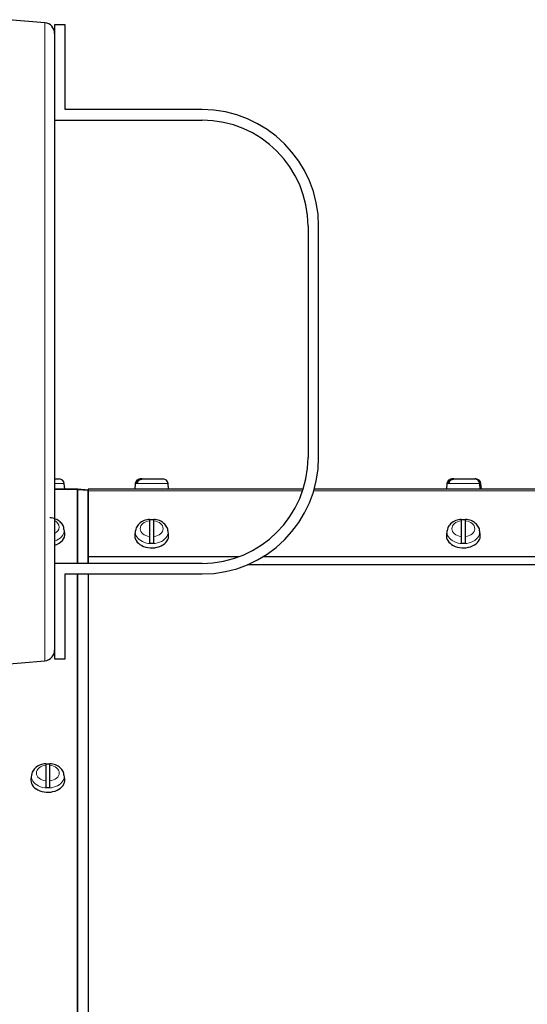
# Model space of a CAD drawing. Header units: millimetres. Extents: x 0 to 29700, y -16 to 21000.
# Tile 141 of 256: x 7252 to 7492, y 17261 to 17726. Entities that reach past the tile are written whole.
import ezdxf

# ---------------------------------------------------------------- set-up
doc = ezdxf.new("R2010")
doc.units = ezdxf.units.MM
doc.layers.add('1', color=7, linetype='Continuous', true_color=0xffffff)

msp = doc.modelspace()

# ---------------------------------------------------------------- linework, layer by layer
at = {"layer": '1', "color": 2, "linetype": 'Continuous', "lineweight": 25}
for p, q in [((7264.149, 17724.203), (7247.01, 17725.702)), ((7268.713, 17723.303), (7268.713, 17717.056)), ((7273.713, 17723.303), (7268.713, 17723.303)), ((7273.713, 17683.303), (7273.713, 17723.303)), ((7268.713, 17717.056), (7268.713, 17430.55)), ((7338.253, 17683.303), (7273.713, 17683.303)), ((7268.713, 17678.303), (7338.253, 17678.303)), ((7388.253, 17628.303), (7388.253, 17519.303)), ((7393.253, 17519.303), (7393.253, 17628.303)), ((7268.713, 17509.103), (7270.894, 17509.103)), ((7273.513, 17504.303), (7273.285, 17506.912)), ((7306.742, 17506.912), (7306.513, 17504.303)), ((7307.813, 17507.203), (7307.049, 17507.203)), ((7309.245, 17509.103), (7309.133, 17509.103)), ((7310.009, 17509.103), (7309.245, 17509.103)), ((7310.009, 17509.103), (7319.894, 17509.103)), ((7322.513, 17504.303), (7322.285, 17506.912)), ((7453.742, 17506.912), (7453.513, 17504.303)), ((7454.813, 17507.203), (7454.049, 17507.203)), ((7456.245, 17509.103), (7456.133, 17509.103)), ((7457.009, 17509.103), (7456.245, 17509.103)), ((7457.009, 17509.103), (7466.894, 17509.103)), ((7467.394, 17509.103), (7466.894, 17509.103)), ((7469.513, 17504.303), (7469.285, 17506.912)), ((7470.013, 17504.303), (7469.785, 17506.912)), ((7279.404, 17504.303), (7268.713, 17504.303)), ((7279.404, 17504.216), (7268.713, 17504.216)), ((7284.494, 17503.867), (7279.622, 17504.294)), ((7279.622, 17504.206), (7284.494, 17503.78)), ((7284.487, 17503.781), (7284.494, 17503.867)), ((7284.494, 17503.78), (7284.494, 17469.302)), ((7284.494, 17502.303), (7284.513, 17502.303)), ((7284.494, 17501.803), (7284.513, 17501.803)), ((7284.498, 17502.803), (7284.522, 17502.803)), ((7284.498, 17502.303), (7284.522, 17502.303)), ((7284.513, 17504.303), (7284.513, 17503.571)), ((7385.954, 17504.303), (7284.513, 17504.303)), ((7284.513, 17472.561), (7284.513, 17503.571)), ((7934.513, 17504.303), (7391.174, 17504.303)), ((7284.498, 17498.117), (7284.522, 17498.117)), ((7313.513, 17489.408), (7313.513, 17481.931)), ((7315.513, 17481.931), (7315.513, 17489.408)), ((7460.513, 17489.408), (7460.513, 17481.931)), ((7462.513, 17481.931), (7462.513, 17489.408)), ((7273.483, 17483.497), (7273.255, 17485.328)), ((7306.544, 17482.77), (7306.513, 17482.276)), ((7306.771, 17484.601), (7306.544, 17482.771)), ((7322.483, 17482.771), (7322.255, 17484.601)), ((7453.544, 17482.77), (7453.513, 17482.276)), ((7453.771, 17484.601), (7453.544, 17482.771)), ((7469.483, 17482.771), (7469.255, 17484.601)), ((7338.253, 17469.303), (7268.713, 17469.303)), ((7284.513, 17472.4), (7284.513, 17472.561)), ((7284.513, 17469.303), (7284.513, 17472.4)), ((7934.513, 17468.653), (7359.7, 17468.653)), ((7273.713, 17424.303), (7273.713, 17464.303)), ((7273.713, 17464.303), (7338.253, 17464.303)), ((7284.494, 17464.298), (7284.494, 17113.749)), ((7268.713, 17430.55), (7268.713, 17424.303)), ((7042.013, 17403.97), (7264.149, 17423.404)), ((7268.713, 17424.303), (7273.713, 17424.303)), ((7264.513, 17374.17), (7264.513, 17366.693)), ((7266.513, 17366.693), (7266.513, 17374.17)), ((7257.544, 17367.532), (7257.513, 17367.037)), ((7257.771, 17369.363), (7257.544, 17367.532)), ((7273.483, 17367.532), (7273.255, 17369.363))]:
    msp.add_line(p, q, dxfattribs=at)
at = {"layer": '1', "color": 4, "linetype": 'Continuous', "lineweight": 13}
for p, q in [((7264.149, 17724.203), (7264.149, 17573.803)), ((7264.149, 17573.803), (7264.149, 17423.404)), ((7268.713, 17506.912), (7273.285, 17506.912)), ((7306.742, 17506.912), (7307.331, 17506.912)), ((7307.331, 17506.912), (7322.285, 17506.912)), ((7453.742, 17506.912), (7454.331, 17506.912)), ((7454.331, 17506.912), (7469.285, 17506.912)), ((7469.285, 17506.912), (7469.785, 17506.912)), ((7279.404, 17504.216), (7279.404, 17469.3)), ((7279.622, 17504.206), (7279.622, 17469.297)), ((7385.72, 17503.571), (7284.513, 17503.571)), ((7934.513, 17503.571), (7390.961, 17503.571)), ((7273.285, 17484.847), (7273.254, 17485.34)), ((7322.285, 17484.121), (7322.254, 17484.613)), ((7469.285, 17484.121), (7469.254, 17484.613)), ((7356.013, 17472.561), (7284.513, 17472.561)), ((7355.577, 17472.4), (7284.513, 17472.4)), ((7934.513, 17472.4), (7366.982, 17472.4)), ((7934.513, 17472.561), (7367.246, 17472.561)), ((7279.404, 17464.299), (7279.404, 17113.929)), ((7279.622, 17464.302), (7279.622, 17113.925)), ((7273.285, 17368.882), (7273.254, 17369.374))]:
    msp.add_line(p, q, dxfattribs=at)
at = {"layer": '1', "color": 2, "linetype": 'Continuous', "lineweight": 25}
for centre, radius, start, end in [((7263.713, 17719.222), 5, 0, 85), ((7338.253, 17628.303), 55, 360, 90), ((7338.253, 17628.303), 50, 0, 90), ((7338.253, 17519.303), 50, 270, 0), ((7338.253, 17519.303), 55, 270, 0), ((7270.894, 17506.703), 2.4, 5, 90), ((7309.133, 17506.703), 2.4, 90, 175), ((7319.894, 17506.703), 2.4, 5, 90), ((7456.133, 17506.703), 2.4, 90, 175), ((7466.894, 17506.703), 2.4, 5, 90), ((7467.394, 17506.703), 2.4, 5, 90), ((7263.713, 17428.385), 5, 275, 0)]:
    msp.add_arc(centre, radius, start, end, dxfattribs=at)
at = {"layer": '1', "color": 4, "linetype": 'Continuous', "lineweight": 13}
for centre, major_axis, start_param, end_param in [((7265.513, 17486.397), (-5.381, 0), 2.2076996, 4.0754857), ((7314.513, 17485.67), (-5.381, 0), 4.8993196, 7.667051), ((7314.513, 17485.67), (-5.381, 0), 1.757727, 4.5254583), ((7461.513, 17485.67), (-5.381, 0), 4.8993196, 7.667051), ((7461.513, 17485.67), (-5.381, 0), 1.757727, 4.5254583), ((7265.513, 17484.847), (7.772, 0), 5.1367003, 6.2831853), ((7314.513, 17484.121), (7.772, 0), 3.0363493, 6.2831853), ((7461.513, 17484.121), (7.772, 0), 3.0363493, 6.2831853), ((7265.513, 17370.431), (-5.381, 0), 4.8993196, 7.667051), ((7265.513, 17370.431), (-5.381, 0), 1.757727, 4.5254583), ((7265.513, 17368.882), (7.772, 0), 3.0363493, 6.2831853)]:
    msp.add_ellipse(centre, major_axis=major_axis, ratio=0.7071068, start_param=start_param, end_param=end_param, dxfattribs=at)
at = {"layer": '1', "color": 2, "linetype": 'Continuous', "lineweight": 25}
for centre, major_axis, start_param, end_param in [((7314.513, 17484.326), (7.728, 0), 1.4410362, 1.7005564), ((7461.513, 17484.326), (7.728, 0), 1.4410362, 1.7005564), ((7265.513, 17483.003), (-8, 0), 1.9822468, 3.2291645), ((7314.513, 17482.276), (-8, 0), 0, 3.2291645), ((7461.513, 17482.276), (-8, 0), 0, 3.2291645), ((7314.513, 17484.326), (7.728, 0), 4.5826289, 4.8421491), ((7461.513, 17484.326), (7.728, 0), 4.5826289, 4.8421491), ((7265.513, 17369.088), (7.728, 0), 1.4410362, 1.7005564), ((7265.513, 17367.037), (-8, 0), 0, 3.2291645), ((7265.513, 17369.088), (7.728, 0), 4.5826289, 4.8421491)]:
    msp.add_ellipse(centre, major_axis=major_axis, ratio=0.7071068, start_param=start_param, end_param=end_param, dxfattribs=at)
for points, knots in [([(7309.245, 17509.103), (7309.117, 17509.103), (7308.991, 17509.092), (7308.742, 17509.047), (7308.62, 17509.013), (7308.438, 17508.945), (7308.379, 17508.92), (7308.263, 17508.864), (7308.207, 17508.834), (7308.041, 17508.735), (7307.936, 17508.66), (7307.811, 17508.552), (7307.786, 17508.53), (7307.738, 17508.485), (7307.668, 17508.416), (7307.602, 17508.342), (7307.476, 17508.189), (7307.4, 17508.08), (7307.316, 17507.933), (7307.299, 17507.903), (7307.268, 17507.843), (7307.253, 17507.813), (7307.21, 17507.721), (7307.184, 17507.659), (7307.113, 17507.469), (7307.076, 17507.339), (7307.049, 17507.203)], [0, 0, 0, 0, 0.125, 0.125, 0.25, 0.25, 0.3125, 0.3125, 0.375, 0.375, 0.5, 0.5, 0.53125, 0.53125, 0.5625, 0.625, 0.625, 0.75, 0.75, 0.78125, 0.78125, 0.8125, 0.8125, 0.875, 0.875, 1, 1, 1, 1]), ([(7307.813, 17507.203), (7307.84, 17507.339), (7307.877, 17507.469), (7307.948, 17507.659), (7307.974, 17507.721), (7308.017, 17507.813), (7308.032, 17507.843), (7308.063, 17507.903), (7308.079, 17507.933), (7308.164, 17508.08), (7308.24, 17508.189), (7308.366, 17508.342), (7308.41, 17508.391), (7308.479, 17508.462), (7308.502, 17508.485), (7308.55, 17508.53), (7308.575, 17508.552), (7308.7, 17508.66), (7308.805, 17508.735), (7308.971, 17508.834), (7309.028, 17508.864), (7309.115, 17508.906), (7309.144, 17508.919), (7309.203, 17508.945), (7309.233, 17508.957), (7309.384, 17509.013), (7309.506, 17509.047), (7309.755, 17509.092), (7309.881, 17509.103), (7310.009, 17509.103)], [0, 0, 0, 0, 0.125, 0.125, 0.1875, 0.1875, 0.21875, 0.21875, 0.25, 0.25, 0.375, 0.375, 0.4375, 0.4375, 0.46875, 0.46875, 0.5, 0.5, 0.625, 0.625, 0.6875, 0.6875, 0.71875, 0.71875, 0.75, 0.75, 0.875, 0.875, 1, 1, 1, 1]), ([(7456.245, 17509.103), (7456.117, 17509.103), (7455.991, 17509.092), (7455.742, 17509.047), (7455.62, 17509.013), (7455.438, 17508.945), (7455.379, 17508.92), (7455.263, 17508.864), (7455.207, 17508.834), (7455.041, 17508.735), (7454.936, 17508.66), (7454.811, 17508.552), (7454.786, 17508.53), (7454.738, 17508.485), (7454.668, 17508.416), (7454.602, 17508.342), (7454.476, 17508.189), (7454.4, 17508.08), (7454.316, 17507.933), (7454.299, 17507.903), (7454.268, 17507.843), (7454.253, 17507.813), (7454.21, 17507.721), (7454.184, 17507.659), (7454.113, 17507.469), (7454.076, 17507.339), (7454.049, 17507.203)], [0, 0, 0, 0, 0.125, 0.125, 0.25, 0.25, 0.3125, 0.3125, 0.375, 0.375, 0.5, 0.5, 0.53125, 0.53125, 0.5625, 0.625, 0.625, 0.75, 0.75, 0.78125, 0.78125, 0.8125, 0.8125, 0.875, 0.875, 1, 1, 1, 1]), ([(7454.813, 17507.203), (7454.84, 17507.339), (7454.877, 17507.469), (7454.948, 17507.659), (7454.974, 17507.721), (7455.017, 17507.813), (7455.032, 17507.843), (7455.063, 17507.903), (7455.079, 17507.933), (7455.164, 17508.08), (7455.24, 17508.189), (7455.366, 17508.342), (7455.41, 17508.391), (7455.479, 17508.462), (7455.502, 17508.485), (7455.55, 17508.53), (7455.575, 17508.552), (7455.7, 17508.66), (7455.805, 17508.735), (7455.971, 17508.834), (7456.028, 17508.864), (7456.115, 17508.906), (7456.144, 17508.919), (7456.203, 17508.945), (7456.233, 17508.957), (7456.384, 17509.013), (7456.506, 17509.047), (7456.755, 17509.092), (7456.881, 17509.103), (7457.009, 17509.103)], [0, 0, 0, 0, 0.125, 0.125, 0.1875, 0.1875, 0.21875, 0.21875, 0.25, 0.25, 0.375, 0.375, 0.4375, 0.4375, 0.46875, 0.46875, 0.5, 0.5, 0.625, 0.625, 0.6875, 0.6875, 0.71875, 0.71875, 0.75, 0.75, 0.875, 0.875, 1, 1, 1, 1]), ([(7273.133, 17485.326), (7273.148, 17485.617), (7273.096, 17486.606), (7272.13, 17488.181), (7270.357, 17489.728), (7268.336, 17490.633), (7266.972, 17490.746), (7266.505, 17490.745)], [0, 0, 0, 0, 0.0960999, 0.3367175, 0.5873258, 0.8640873, 1, 1, 1, 1]), ([(7313.52, 17490.072), (7312.618, 17490.005), (7310.791, 17489.615), (7308.534, 17488.195), (7307.167, 17486.389), (7306.914, 17485.189), (7306.879, 17484.698)], [0, 0, 0, 0, 0.2624109, 0.5775265, 0.83703, 1, 1, 1, 1]), ([(7313.513, 17490.127), (7313.513, 17490.127), (7313.513, 17490.127), (7313.513, 17490.126), (7313.513, 17490.124), (7313.513, 17490.119), (7313.513, 17490.116), (7313.513, 17490.096), (7313.513, 17490.069), (7313.513, 17490.012), (7313.513, 17489.99), (7313.513, 17489.953), (7313.513, 17489.94), (7313.513, 17489.913), (7313.513, 17489.898), (7313.513, 17489.823), (7313.513, 17489.753), (7313.513, 17489.595), (7313.513, 17489.506), (7313.513, 17489.408)], [0, 0, 0, 0, 0.0148561, 0.0148561, 0.0695863, 0.0695863, 0.1243165, 0.1243165, 0.3432374, 0.3432374, 0.4526978, 0.4526978, 0.507428, 0.507428, 0.5621583, 0.5621583, 0.7810791, 0.7810791, 1, 1, 1, 1]), ([(7322.133, 17484.599), (7322.148, 17484.89), (7322.096, 17485.879), (7321.13, 17487.454), (7319.357, 17489.001), (7317.336, 17489.906), (7315.972, 17490.019), (7315.505, 17490.018)], [0, 0, 0, 0, 0.0960999, 0.3367175, 0.5873258, 0.8640873, 1, 1, 1, 1]), ([(7315.513, 17489.408), (7315.513, 17489.506), (7315.513, 17489.595), (7315.513, 17489.753), (7315.513, 17489.823), (7315.513, 17489.914), (7315.513, 17489.941), (7315.513, 17489.99), (7315.513, 17490.012), (7315.513, 17490.069), (7315.513, 17490.096), (7315.513, 17490.116), (7315.513, 17490.119), (7315.513, 17490.124), (7315.513, 17490.125), (7315.513, 17490.126)], [0, 0, 0, 0, 0.2235576, 0.2235576, 0.4471152, 0.4471152, 0.558894, 0.558894, 0.6706728, 0.6706728, 0.8942304, 0.8942304, 0.9501198, 0.9501198, 1, 1, 1, 1]), ([(7460.52, 17490.072), (7459.618, 17490.005), (7457.791, 17489.615), (7455.534, 17488.195), (7454.167, 17486.389), (7453.914, 17485.189), (7453.879, 17484.698)], [0, 0, 0, 0, 0.2624109, 0.5775265, 0.83703, 1, 1, 1, 1]), ([(7460.513, 17490.127), (7460.513, 17490.127), (7460.513, 17490.127), (7460.513, 17490.126), (7460.513, 17490.124), (7460.513, 17490.119), (7460.513, 17490.116), (7460.513, 17490.096), (7460.513, 17490.069), (7460.513, 17490.012), (7460.513, 17489.99), (7460.513, 17489.953), (7460.513, 17489.94), (7460.513, 17489.913), (7460.513, 17489.898), (7460.513, 17489.823), (7460.513, 17489.753), (7460.513, 17489.595), (7460.513, 17489.506), (7460.513, 17489.408)], [0, 0, 0, 0, 0.0148561, 0.0148561, 0.0695863, 0.0695863, 0.1243165, 0.1243165, 0.3432374, 0.3432374, 0.4526978, 0.4526978, 0.507428, 0.507428, 0.5621583, 0.5621583, 0.7810791, 0.7810791, 1, 1, 1, 1]), ([(7469.133, 17484.599), (7469.148, 17484.89), (7469.096, 17485.879), (7468.13, 17487.454), (7466.357, 17489.001), (7464.336, 17489.906), (7462.972, 17490.019), (7462.505, 17490.018)], [0, 0, 0, 0, 0.0960999, 0.3367175, 0.5873258, 0.8640873, 1, 1, 1, 1]), ([(7462.513, 17489.408), (7462.513, 17489.506), (7462.513, 17489.595), (7462.513, 17489.753), (7462.513, 17489.823), (7462.513, 17489.914), (7462.513, 17489.941), (7462.513, 17489.99), (7462.513, 17490.012), (7462.513, 17490.069), (7462.513, 17490.096), (7462.513, 17490.116), (7462.513, 17490.119), (7462.513, 17490.124), (7462.513, 17490.125), (7462.513, 17490.126)], [0, 0, 0, 0, 0.2235576, 0.2235576, 0.4471152, 0.4471152, 0.558894, 0.558894, 0.6706728, 0.6706728, 0.8942304, 0.8942304, 0.9501198, 0.9501198, 1, 1, 1, 1]), ([(7313.513, 17481.931), (7313.513, 17481.833), (7313.513, 17481.729), (7313.513, 17481.507), (7313.513, 17481.389), (7313.513, 17481.202), (7313.513, 17481.139), (7313.513, 17481.011), (7313.513, 17480.946), (7313.513, 17480.75), (7313.513, 17480.616), (7313.513, 17480.444), (7313.513, 17480.41), (7313.513, 17480.341), (7313.513, 17480.307), (7313.513, 17480.204), (7313.513, 17480.136), (7313.513, 17479.931), (7313.513, 17479.796), (7313.513, 17479.628), (7313.513, 17479.594), (7313.513, 17479.528), (7313.513, 17479.495), (7313.513, 17479.397), (7313.513, 17479.333), (7313.513, 17479.145), (7313.513, 17479.024), (7313.513, 17478.908)], [0, 0, 0, 0, 0.125, 0.125, 0.25, 0.25, 0.3125, 0.3125, 0.375, 0.375, 0.5, 0.5, 0.53125, 0.53125, 0.5625, 0.5625, 0.625, 0.625, 0.75, 0.75, 0.78125, 0.78125, 0.8125, 0.8125, 0.875, 0.875, 1, 1, 1, 1]), ([(7315.513, 17478.908), (7315.513, 17479.024), (7315.513, 17479.145), (7315.513, 17479.333), (7315.513, 17479.397), (7315.513, 17479.495), (7315.513, 17479.528), (7315.513, 17479.594), (7315.513, 17479.628), (7315.513, 17479.796), (7315.513, 17479.932), (7315.513, 17480.136), (7315.513, 17480.204), (7315.513, 17480.307), (7315.513, 17480.341), (7315.513, 17480.41), (7315.513, 17480.445), (7315.513, 17480.616), (7315.513, 17480.75), (7315.513, 17480.947), (7315.513, 17481.012), (7315.513, 17481.108), (7315.513, 17481.14), (7315.513, 17481.203), (7315.513, 17481.234), (7315.513, 17481.389), (7315.513, 17481.507), (7315.513, 17481.729), (7315.513, 17481.833), (7315.513, 17481.931)], [0, 0, 0, 0, 0.125, 0.125, 0.1875, 0.1875, 0.21875, 0.21875, 0.25, 0.25, 0.375, 0.375, 0.4375, 0.4375, 0.46875, 0.46875, 0.5, 0.5, 0.625, 0.625, 0.6875, 0.6875, 0.71875, 0.71875, 0.75, 0.75, 0.875, 0.875, 1, 1, 1, 1]), ([(7460.513, 17481.931), (7460.513, 17481.833), (7460.513, 17481.729), (7460.513, 17481.507), (7460.513, 17481.389), (7460.513, 17481.202), (7460.513, 17481.139), (7460.513, 17481.011), (7460.513, 17480.946), (7460.513, 17480.75), (7460.513, 17480.616), (7460.513, 17480.444), (7460.513, 17480.41), (7460.513, 17480.341), (7460.513, 17480.307), (7460.513, 17480.204), (7460.513, 17480.136), (7460.513, 17479.931), (7460.513, 17479.796), (7460.513, 17479.628), (7460.513, 17479.594), (7460.513, 17479.528), (7460.513, 17479.495), (7460.513, 17479.397), (7460.513, 17479.333), (7460.513, 17479.145), (7460.513, 17479.024), (7460.513, 17478.908)], [0, 0, 0, 0, 0.125, 0.125, 0.25, 0.25, 0.3125, 0.3125, 0.375, 0.375, 0.5, 0.5, 0.53125, 0.53125, 0.5625, 0.5625, 0.625, 0.625, 0.75, 0.75, 0.78125, 0.78125, 0.8125, 0.8125, 0.875, 0.875, 1, 1, 1, 1]), ([(7462.513, 17478.908), (7462.513, 17479.024), (7462.513, 17479.145), (7462.513, 17479.333), (7462.513, 17479.397), (7462.513, 17479.495), (7462.513, 17479.528), (7462.513, 17479.594), (7462.513, 17479.628), (7462.513, 17479.796), (7462.513, 17479.932), (7462.513, 17480.136), (7462.513, 17480.204), (7462.513, 17480.307), (7462.513, 17480.341), (7462.513, 17480.41), (7462.513, 17480.445), (7462.513, 17480.616), (7462.513, 17480.75), (7462.513, 17480.947), (7462.513, 17481.012), (7462.513, 17481.108), (7462.513, 17481.14), (7462.513, 17481.203), (7462.513, 17481.234), (7462.513, 17481.389), (7462.513, 17481.507), (7462.513, 17481.729), (7462.513, 17481.833), (7462.513, 17481.931)], [0, 0, 0, 0, 0.125, 0.125, 0.1875, 0.1875, 0.21875, 0.21875, 0.25, 0.25, 0.375, 0.375, 0.4375, 0.4375, 0.46875, 0.46875, 0.5, 0.5, 0.625, 0.625, 0.6875, 0.6875, 0.71875, 0.71875, 0.75, 0.75, 0.875, 0.875, 1, 1, 1, 1]), ([(7264.52, 17374.833), (7263.618, 17374.766), (7261.791, 17374.376), (7259.534, 17372.956), (7258.167, 17371.151), (7257.914, 17369.951), (7257.879, 17369.459)], [0, 0, 0, 0, 0.2624109, 0.5775265, 0.83703, 1, 1, 1, 1]), ([(7264.513, 17374.888), (7264.513, 17374.888), (7264.513, 17374.888), (7264.513, 17374.887), (7264.513, 17374.885), (7264.513, 17374.88), (7264.513, 17374.877), (7264.513, 17374.858), (7264.513, 17374.83), (7264.513, 17374.773), (7264.513, 17374.751), (7264.513, 17374.714), (7264.513, 17374.701), (7264.513, 17374.674), (7264.513, 17374.659), (7264.513, 17374.584), (7264.513, 17374.514), (7264.513, 17374.356), (7264.513, 17374.268), (7264.513, 17374.17)], [0, 0, 0, 0, 0.0148561, 0.0148561, 0.0695863, 0.0695863, 0.1243165, 0.1243165, 0.3432374, 0.3432374, 0.4526978, 0.4526978, 0.507428, 0.507428, 0.5621583, 0.5621583, 0.7810791, 0.7810791, 1, 1, 1, 1]), ([(7273.133, 17369.36), (7273.148, 17369.652), (7273.096, 17370.64), (7272.13, 17372.215), (7270.357, 17373.762), (7268.336, 17374.667), (7266.972, 17374.78), (7266.505, 17374.779)], [0, 0, 0, 0, 0.0960999, 0.3367175, 0.5873258, 0.8640873, 1, 1, 1, 1]), ([(7266.513, 17374.17), (7266.513, 17374.268), (7266.513, 17374.356), (7266.513, 17374.514), (7266.513, 17374.584), (7266.513, 17374.675), (7266.513, 17374.702), (7266.513, 17374.752), (7266.513, 17374.773), (7266.513, 17374.83), (7266.513, 17374.858), (7266.513, 17374.877), (7266.513, 17374.88), (7266.513, 17374.885), (7266.513, 17374.886), (7266.513, 17374.887)], [0, 0, 0, 0, 0.2235576, 0.2235576, 0.4471152, 0.4471152, 0.558894, 0.558894, 0.6706728, 0.6706728, 0.8942304, 0.8942304, 0.9501198, 0.9501198, 1, 1, 1, 1]), ([(7264.513, 17366.693), (7264.513, 17366.595), (7264.513, 17366.49), (7264.513, 17366.268), (7264.513, 17366.15), (7264.513, 17365.963), (7264.513, 17365.9), (7264.513, 17365.773), (7264.513, 17365.708), (7264.513, 17365.511), (7264.513, 17365.377), (7264.513, 17365.205), (7264.513, 17365.171), (7264.513, 17365.102), (7264.513, 17365.068), (7264.513, 17364.965), (7264.513, 17364.897), (7264.513, 17364.693), (7264.513, 17364.557), (7264.513, 17364.389), (7264.513, 17364.355), (7264.513, 17364.289), (7264.513, 17364.256), (7264.513, 17364.159), (7264.513, 17364.095), (7264.513, 17363.906), (7264.513, 17363.785), (7264.513, 17363.669)], [0, 0, 0, 0, 0.125, 0.125, 0.25, 0.25, 0.3125, 0.3125, 0.375, 0.375, 0.5, 0.5, 0.53125, 0.53125, 0.5625, 0.5625, 0.625, 0.625, 0.75, 0.75, 0.78125, 0.78125, 0.8125, 0.8125, 0.875, 0.875, 1, 1, 1, 1]), ([(7266.513, 17363.669), (7266.513, 17363.785), (7266.513, 17363.906), (7266.513, 17364.095), (7266.513, 17364.159), (7266.513, 17364.256), (7266.513, 17364.289), (7266.513, 17364.356), (7266.513, 17364.389), (7266.513, 17364.557), (7266.513, 17364.693), (7266.513, 17364.897), (7266.513, 17364.966), (7266.513, 17365.068), (7266.513, 17365.103), (7266.513, 17365.172), (7266.513, 17365.206), (7266.513, 17365.378), (7266.513, 17365.512), (7266.513, 17365.708), (7266.513, 17365.773), (7266.513, 17365.869), (7266.513, 17365.901), (7266.513, 17365.964), (7266.513, 17365.996), (7266.513, 17366.151), (7266.513, 17366.268), (7266.513, 17366.49), (7266.513, 17366.595), (7266.513, 17366.693)], [0, 0, 0, 0, 0.125, 0.125, 0.1875, 0.1875, 0.21875, 0.21875, 0.25, 0.25, 0.375, 0.375, 0.4375, 0.4375, 0.46875, 0.46875, 0.5, 0.5, 0.625, 0.625, 0.6875, 0.6875, 0.71875, 0.71875, 0.75, 0.75, 0.875, 0.875, 1, 1, 1, 1])]:
    msp.add_open_spline(points, degree=3, knots=knots, dxfattribs=at)
for points in [[(7279.622, 17504.294), (7279.55, 17504.3), (7279.477, 17504.303), (7279.404, 17504.303)], [(7279.404, 17504.216), (7279.477, 17504.216), (7279.55, 17504.213), (7279.622, 17504.206)]]:
    msp.add_rational_spline(points, [1, 0.999365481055, 0.999365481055, 1], degree=3, dxfattribs=at)

doc.saveas('drawing.dxf')
